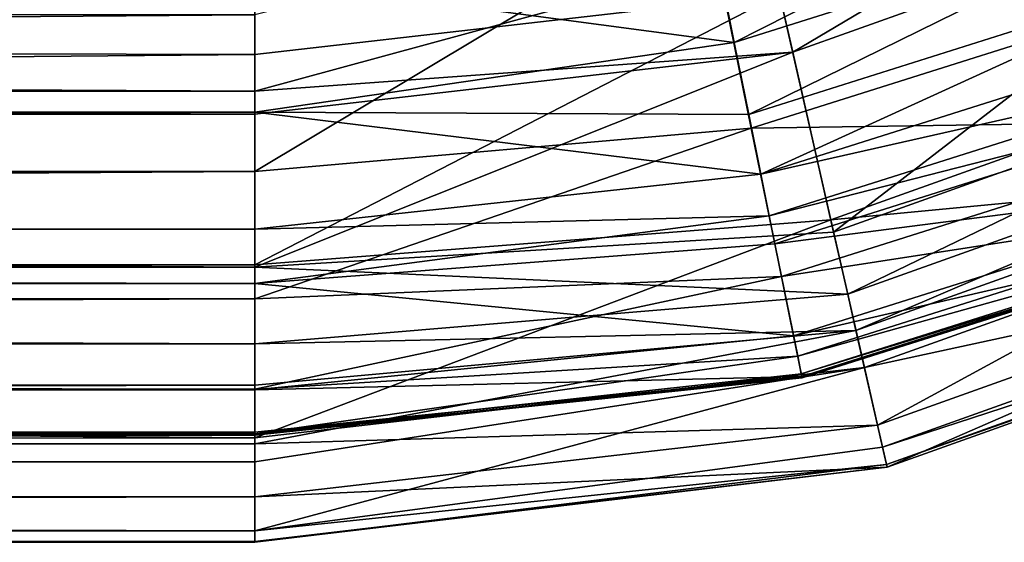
# Model space of a CAD drawing. Header units: millimetres. Extents: x 6 to 796, y 3 to 293.
# Tile 67 of 105: x 709 to 737, y 3 to 18. Entities that reach past the tile are written whole.
import ezdxf

# ---------------------------------------------------------------- set-up
doc = ezdxf.new("R2010")
doc.units = ezdxf.units.MM
doc.header["$LTSCALE"] = 25.4
doc.layers.get('0').update_dxf_attribs({"true_color": 0xff5454})

# ---------------------------------------------------------------- blocks, each defined once
blk = doc.blocks.new('FLOWERPOT-L-9713.STL')
at = {"color": 0}
mesh = blk.add_polyface(dxfattribs=at)
corners = [(728.277, 21.136, 198.993), (742.598, 18.9, 306.303), (740.093, 24.872, 198.992), (729.571, 14.781, 306.303)]
mesh.append_faces([[corners[k] for k in face] for face in [(0, 1, 2), (1, 0, 3)]], dxfattribs={"vtx0": -1, "color": 0})
mesh = blk.add_polyface(dxfattribs=at)
corners = [(730.734, 16.904, 699.379), (743.749, 24.63, 699.617), (730.087, 19.751, 699.617), (745.009, 22.002, 699.379)]
mesh.append_faces([[corners[k] for k in face] for face in [(0, 1, 2), (1, 0, 3)]], dxfattribs={"vtx0": -1, "color": 0})
mesh = blk.add_polyface(dxfattribs=at)
corners = [(747.09, 17.666, 306.163), (730.364, 18.535, 198.763), (744.287, 23.508, 198.763), (731.803, 12.206, 306.163)]
mesh.append_faces([[corners[k] for k in face] for face in [(0, 1, 2), (1, 0, 3)]], dxfattribs={"vtx0": -1, "color": 0})
mesh = blk.add_polyface(dxfattribs=at)
corners = [(740.848, 23.138, 696.621), (729.096, 17.177, 696.444), (728.671, 19.288, 696.621), (741.673, 21.154, 696.444)]
mesh.append_faces([[corners[k] for k in face] for face in [(0, 1, 2), (1, 0, 3)]], dxfattribs={"vtx0": -1, "color": 0})
mesh = blk.add_polyface(dxfattribs=at)
corners = [(731.88, 11.866, 696.784), (745.009, 22.002, 699.379), (730.734, 16.904, 699.379), (747.24, 17.352, 696.784)]
mesh.append_faces([[corners[k] for k in face] for face in [(0, 1, 2), (1, 0, 3)]], dxfattribs={"vtx0": -1, "color": 0})
mesh = blk.add_polyface(dxfattribs=at)
corners = [(729.571, 14.781, 306.303), (728.277, 21.136, 198.993), (715.667, 13.56, 301.68)]
mesh.append_faces([[corners[k] for k in face] for face in [(0, 1, 2)]], dxfattribs={"color": 0})
mesh = blk.add_polyface(dxfattribs=at)
corners = [(715.667, 13.56, 301.68), (728.277, 21.136, 198.993), (715.667, 17.95, 224.985)]
mesh.append_faces([[corners[k] for k in face] for face in [(0, 1, 2)]], dxfattribs={"color": 0})
mesh = blk.add_polyface(dxfattribs=at)
corners = [(741.673, 21.154, 696.444), (729.503, 15.162, 695.731), (729.096, 17.177, 696.444), (742.461, 19.261, 695.732)]
mesh.append_faces([[corners[k] for k in face] for face in [(0, 1, 2), (1, 0, 3)]], dxfattribs={"vtx0": -1, "color": 0})
mesh = blk.add_polyface(dxfattribs=at)
corners = [(730.734, 16.904, 699.379), (730.087, 19.751, 699.617), (715.667, 15.815, 699.497)]
mesh.append_faces([[corners[k] for k in face] for face in [(0, 1, 2)]], dxfattribs={"color": 0})
mesh = blk.add_polyface(dxfattribs=at)
corners = [(730.087, 19.751, 699.617), (715.667, 19.275, 699.493), (715.667, 15.815, 699.497)]
mesh.append_faces([[corners[k] for k in face] for face in [(0, 1, 2)]], dxfattribs={"color": 0})
mesh = blk.add_polyface(dxfattribs=at)
corners = [(715.667, 15.815, 699.497), (85.667, 19.275, 699.493), (85.667, 15.815, 699.497), (715.667, 19.275, 699.493)]
mesh.append_faces([[corners[k] for k in face] for face in [(0, 1, 2), (1, 0, 3)]], dxfattribs={"vtx0": -1, "color": 0})
mesh = blk.add_polyface(dxfattribs=at)
corners = [(729.096, 17.177, 696.444), (715.667, 18.969, 696.501), (728.671, 19.288, 696.621)]
mesh.append_faces([[corners[k] for k in face] for face in [(0, 1, 2)]], dxfattribs={"color": 0})
mesh = blk.add_polyface(dxfattribs=at)
corners = [(742.461, 19.261, 695.732), (729.84, 13.488, 694.571), (729.503, 15.162, 695.731), (743.115, 17.687, 694.572)]
mesh.append_faces([[corners[k] for k in face] for face in [(0, 1, 2), (1, 0, 3)]], dxfattribs={"vtx0": -1, "color": 0})
mesh = blk.add_polyface(dxfattribs=at)
corners = [(715.667, 16.841, 198.763), (85.667, 19.009, 172.33), (715.667, 19.009, 172.33)]
mesh.append_faces([[corners[k] for k in face] for face in [(0, 1, 2)]], dxfattribs={"color": 0})
mesh = blk.add_polyface(dxfattribs=at)
corners = [(85.667, 10.95, 293.572), (85.667, 19.009, 172.33), (715.667, 16.841, 198.763)]
mesh.append_faces([[corners[k] for k in face] for face in [(0, 1, 2)]], dxfattribs={"color": 0})
mesh = blk.add_polyface(dxfattribs=at)
corners = [(715.667, 18.969, 696.501), (85.667, 15.222, 696.305), (85.667, 18.969, 696.501), (715.667, 15.222, 696.305)]
mesh.append_faces([[corners[k] for k in face] for face in [(0, 1, 2), (1, 0, 3)]], dxfattribs={"vtx0": -1, "color": 0})
mesh = blk.add_polyface(dxfattribs=at)
corners = [(715.667, 16.841, 198.763), (715.667, 19.009, 172.33), (730.364, 18.535, 198.763)]
mesh.append_faces([[corners[k] for k in face] for face in [(0, 1, 2)]], dxfattribs={"color": 0})
mesh = blk.add_polyface(dxfattribs=at)
corners = [(729.096, 17.177, 696.444), (715.667, 15.222, 696.305), (715.667, 18.969, 696.501)]
mesh.append_faces([[corners[k] for k in face] for face in [(0, 1, 2)]], dxfattribs={"color": 0})
mesh = blk.add_polyface(dxfattribs=at)
corners = [(729.571, 14.781, 306.303), (744.237, 14.991, 425.332), (742.598, 18.9, 306.303), (730.418, 10.622, 425.332)]
mesh.append_faces([[corners[k] for k in face] for face in [(0, 1, 2), (1, 0, 3)]], dxfattribs={"vtx0": -1, "color": 0})
mesh = blk.add_polyface(dxfattribs=at)
corners = [(731.803, 12.206, 306.163), (715.667, 10.95, 293.572), (730.364, 18.535, 198.763)]
mesh.append_faces([[corners[k] for k in face] for face in [(0, 1, 2)]], dxfattribs={"color": 0})
mesh = blk.add_polyface(dxfattribs=at)
corners = [(715.667, 10.95, 293.572), (715.667, 16.841, 198.763), (730.364, 18.535, 198.763)]
mesh.append_faces([[corners[k] for k in face] for face in [(0, 1, 2)]], dxfattribs={"color": 0})
mesh = blk.add_polyface(dxfattribs=at)
corners = [(85.667, 13.56, 301.68), (715.667, 17.95, 224.985), (85.667, 17.95, 224.985), (715.667, 13.56, 301.68)]
mesh.append_faces([[corners[k] for k in face] for face in [(0, 1, 2), (1, 0, 3)]], dxfattribs={"vtx0": -1, "color": 0})
mesh = blk.add_polyface(dxfattribs=at)
corners = [(729.84, 13.488, 694.571), (743.57, 16.591, 693.085), (730.073, 12.323, 693.083), (743.115, 17.687, 694.572)]
mesh.append_faces([[corners[k] for k in face] for face in [(0, 1, 2), (1, 0, 3)]], dxfattribs={"vtx0": -1, "color": 0})
mesh = blk.add_polyface(dxfattribs=at)
corners = [(748.923, 13.844, 425.254), (731.803, 12.206, 306.163), (747.09, 17.666, 306.163), (732.744, 8.065, 425.254)]
mesh.append_faces([[corners[k] for k in face] for face in [(0, 1, 2), (1, 0, 3)]], dxfattribs={"vtx0": -1, "color": 0})
mesh = blk.add_polyface(dxfattribs=at)
corners = [(729.503, 15.162, 695.731), (715.667, 15.222, 696.305), (729.096, 17.177, 696.444)]
mesh.append_faces([[corners[k] for k in face] for face in [(0, 1, 2)]], dxfattribs={"color": 0})
mesh = blk.add_polyface(dxfattribs=at)
corners = [(747.24, 17.352, 696.784), (732.276, 10.124, 694.538), (748.012, 15.744, 694.538), (731.88, 11.866, 696.784)]
mesh.append_faces([[corners[k] for k in face] for face in [(0, 1, 2), (1, 0, 3)]], dxfattribs={"vtx0": -1, "color": 0})
mesh = blk.add_polyface(dxfattribs=at)
corners = [(85.667, 10.95, 293.572), (715.667, 16.841, 198.763), (715.667, 10.95, 293.572)]
mesh.append_faces([[corners[k] for k in face] for face in [(0, 1, 2)]], dxfattribs={"color": 0})
mesh = blk.add_polyface(dxfattribs=at)
corners = [(731.88, 11.866, 696.784), (730.734, 16.904, 699.379), (715.667, 10.883, 697.505)]
mesh.append_faces([[corners[k] for k in face] for face in [(0, 1, 2)]], dxfattribs={"color": 0})
mesh = blk.add_polyface(dxfattribs=at)
corners = [(730.734, 16.904, 699.379), (715.667, 15.167, 699.379), (715.667, 10.883, 697.505)]
mesh.append_faces([[corners[k] for k in face] for face in [(0, 1, 2)]], dxfattribs={"color": 0})
mesh = blk.add_polyface(dxfattribs=at)
corners = [(730.734, 16.904, 699.379), (715.667, 15.815, 699.497), (715.667, 15.167, 699.379)]
mesh.append_faces([[corners[k] for k in face] for face in [(0, 1, 2)]], dxfattribs={"color": 0})
mesh = blk.add_polyface(dxfattribs=at)
corners = [(730.073, 12.323, 693.083), (743.877, 15.853, 690.905), (730.232, 11.539, 690.904), (743.57, 16.591, 693.085)]
mesh.append_faces([[corners[k] for k in face] for face in [(0, 1, 2), (1, 0, 3)]], dxfattribs={"vtx0": -1, "color": 0})
mesh = blk.add_polyface(dxfattribs=at)
corners = [(715.667, 15.167, 699.379), (85.667, 15.815, 699.497), (85.667, 15.167, 699.379), (715.667, 15.815, 699.497)]
mesh.append_faces([[corners[k] for k in face] for face in [(0, 1, 2), (1, 0, 3)]], dxfattribs={"vtx0": -1, "color": 0})
mesh = blk.add_polyface(dxfattribs=at)
corners = [(730.232, 11.539, 690.904), (744.895, 13.423, 680.425), (730.758, 8.953, 680.425), (743.877, 15.853, 690.905)]
mesh.append_faces([[corners[k] for k in face] for face in [(0, 1, 2), (1, 0, 3)]], dxfattribs={"vtx0": -1, "color": 0})
mesh = blk.add_polyface(dxfattribs=at)
corners = [(748.012, 15.744, 694.538), (732.507, 9.109, 691.797), (748.461, 14.807, 691.797), (732.276, 10.124, 694.538)]
mesh.append_faces([[corners[k] for k in face] for face in [(0, 1, 2), (1, 0, 3)]], dxfattribs={"vtx0": -1, "color": 0})
mesh = blk.add_polyface(dxfattribs=at)
corners = [(715.667, 15.222, 696.305), (85.667, 11.949, 694.503), (85.667, 15.222, 696.305), (715.667, 11.949, 694.503)]
mesh.append_faces([[corners[k] for k in face] for face in [(0, 1, 2), (1, 0, 3)]], dxfattribs={"vtx0": -1, "color": 0})
mesh = blk.add_polyface(dxfattribs=at)
corners = [(729.84, 13.488, 694.571), (715.667, 11.949, 694.503), (715.667, 15.222, 696.305)]
mesh.append_faces([[corners[k] for k in face] for face in [(0, 1, 2)]], dxfattribs={"color": 0})
mesh = blk.add_polyface(dxfattribs=at)
corners = [(729.84, 13.488, 694.571), (715.667, 15.222, 696.305), (729.503, 15.162, 695.731)]
mesh.append_faces([[corners[k] for k in face] for face in [(0, 1, 2)]], dxfattribs={"color": 0})
mesh = blk.add_polyface(dxfattribs=at)
corners = [(715.667, 10.883, 697.505), (85.667, 15.167, 699.379), (85.667, 10.883, 697.505), (715.667, 15.167, 699.379)]
mesh.append_faces([[corners[k] for k in face] for face in [(0, 1, 2), (1, 0, 3)]], dxfattribs={"vtx0": -1, "color": 0})
mesh = blk.add_polyface(dxfattribs=at)
corners = [(730.418, 10.622, 425.332), (745.119, 12.889, 548.701), (744.237, 14.991, 425.332), (730.873, 8.384, 548.701)]
mesh.append_faces([[corners[k] for k in face] for face in [(0, 1, 2), (1, 0, 3)]], dxfattribs={"vtx0": -1, "color": 0})
mesh = blk.add_polyface(dxfattribs=at)
corners = [(730.418, 10.622, 425.332), (729.571, 14.781, 306.303), (715.667, 9.995, 393.756)]
mesh.append_faces([[corners[k] for k in face] for face in [(0, 1, 2)]], dxfattribs={"color": 0})
mesh = blk.add_polyface(dxfattribs=at)
corners = [(715.667, 9.995, 393.756), (729.571, 14.781, 306.303), (715.667, 13.56, 301.68)]
mesh.append_faces([[corners[k] for k in face] for face in [(0, 1, 2)]], dxfattribs={"color": 0})
mesh = blk.add_polyface(dxfattribs=at)
corners = [(748.461, 14.807, 691.797), (733.111, 6.45, 680.956), (749.638, 12.353, 680.956), (732.507, 9.109, 691.797)]
mesh.append_faces([[corners[k] for k in face] for face in [(0, 1, 2), (1, 0, 3)]], dxfattribs={"vtx0": -1, "color": 0})
mesh = blk.add_polyface(dxfattribs=at)
corners = [(749.909, 11.788, 548.667), (732.744, 8.065, 425.254), (748.923, 13.844, 425.254), (733.251, 5.839, 548.667)]
mesh.append_faces([[corners[k] for k in face] for face in [(0, 1, 2), (1, 0, 3)]], dxfattribs={"vtx0": -1, "color": 0})
mesh = blk.add_polyface(dxfattribs=at)
corners = [(85.667, 9.995, 393.756), (715.667, 13.56, 301.68), (85.667, 13.56, 301.68), (715.667, 9.995, 393.756)]
mesh.append_faces([[corners[k] for k in face] for face in [(0, 1, 2), (1, 0, 3)]], dxfattribs={"vtx0": -1, "color": 0})
mesh = blk.add_polyface(dxfattribs=at)
corners = [(729.84, 13.488, 694.571), (730.073, 12.323, 693.083), (715.667, 11.949, 694.503)]
mesh.append_faces([[corners[k] for k in face] for face in [(0, 1, 2)]], dxfattribs={"color": 0})
mesh = blk.add_polyface(dxfattribs=at)
corners = [(730.758, 8.953, 680.425), (745.344, 12.352, 668.869), (730.989, 7.813, 668.869), (744.895, 13.423, 680.425)]
mesh.append_faces([[corners[k] for k in face] for face in [(0, 1, 2), (1, 0, 3)]], dxfattribs={"vtx0": -1, "color": 0})
mesh = blk.add_polyface(dxfattribs=at)
corners = [(730.873, 8.384, 548.701), (745.314, 12.424, 609.734), (745.119, 12.889, 548.701), (730.974, 7.89, 609.734)]
mesh.append_faces([[corners[k] for k in face] for face in [(0, 1, 2), (1, 0, 3)]], dxfattribs={"vtx0": -1, "color": 0})
mesh = blk.add_polyface(dxfattribs=at)
corners = [(730.974, 7.89, 609.734), (745.357, 12.322, 639.691), (745.314, 12.424, 609.734), (730.996, 7.782, 639.691)]
mesh.append_faces([[corners[k] for k in face] for face in [(0, 1, 2), (1, 0, 3)]], dxfattribs={"vtx0": -1, "color": 0})
mesh = blk.add_polyface(dxfattribs=at)
corners = [(730.073, 12.323, 693.083), (730.232, 11.539, 690.904), (715.667, 10.425, 692.145)]
mesh.append_faces([[corners[k] for k in face] for face in [(0, 1, 2)]], dxfattribs={"color": 0})
mesh = blk.add_polyface(dxfattribs=at)
corners = [(715.667, 11.949, 694.503), (730.073, 12.323, 693.083), (715.667, 10.425, 692.145)]
mesh.append_faces([[corners[k] for k in face] for face in [(0, 1, 2)]], dxfattribs={"color": 0})
mesh = blk.add_polyface(dxfattribs=at)
corners = [(715.667, 6.096, 425.254), (715.667, 10.95, 293.572), (731.803, 12.206, 306.163)]
mesh.append_faces([[corners[k] for k in face] for face in [(0, 1, 2)]], dxfattribs={"color": 0})
mesh = blk.add_polyface(dxfattribs=at)
corners = [(715.667, 6.096, 425.254), (731.803, 12.206, 306.163), (732.744, 8.065, 425.254)]
mesh.append_faces([[corners[k] for k in face] for face in [(0, 1, 2)]], dxfattribs={"color": 0})
mesh = blk.add_polyface(dxfattribs=at)
corners = [(730.996, 7.782, 639.691), (745.344, 12.352, 668.869), (745.357, 12.322, 639.691), (730.989, 7.813, 668.869)]
mesh.append_faces([[corners[k] for k in face] for face in [(0, 1, 2), (1, 0, 3)]], dxfattribs={"vtx0": -1, "color": 0})
mesh = blk.add_polyface(dxfattribs=at)
corners = [(749.638, 12.353, 680.956), (733.38, 5.272, 668.967), (750.16, 11.265, 668.967), (733.111, 6.45, 680.956)]
mesh.append_faces([[corners[k] for k in face] for face in [(0, 1, 2), (1, 0, 3)]], dxfattribs={"vtx0": -1, "color": 0})
mesh = blk.add_polyface(dxfattribs=at)
corners = [(85.667, 11.949, 694.503), (715.667, 10.425, 692.145), (85.667, 10.425, 692.145), (715.667, 11.949, 694.503)]
mesh.append_faces([[corners[k] for k in face] for face in [(0, 1, 2), (1, 0, 3)]], dxfattribs={"vtx0": -1, "color": 0})
mesh = blk.add_polyface(dxfattribs=at)
corners = [(715.667, 10.883, 697.505), (732.276, 10.124, 694.538), (731.88, 11.866, 696.784)]
mesh.append_faces([[corners[k] for k in face] for face in [(0, 1, 2)]], dxfattribs={"color": 0})
mesh = blk.add_polyface(dxfattribs=at)
corners = [(750.127, 11.334, 609.719), (733.251, 5.839, 548.667), (749.909, 11.788, 548.667), (733.362, 5.347, 609.719)]
mesh.append_faces([[corners[k] for k in face] for face in [(0, 1, 2), (1, 0, 3)]], dxfattribs={"vtx0": -1, "color": 0})
mesh = blk.add_polyface(dxfattribs=at)
corners = [(715.667, 10.425, 692.145), (730.232, 11.539, 690.904), (730.758, 8.953, 680.425)]
mesh.append_faces([[corners[k] for k in face] for face in [(0, 1, 2)]], dxfattribs={"color": 0})
mesh = blk.add_polyface(dxfattribs=at)
corners = [(750.16, 11.265, 668.967), (733.362, 5.347, 609.719), (750.127, 11.334, 609.719), (733.38, 5.272, 668.967)]
mesh.append_faces([[corners[k] for k in face] for face in [(0, 1, 2), (1, 0, 3)]], dxfattribs={"vtx0": -1, "color": 0})
mesh = blk.add_polyface(dxfattribs=at)
corners = [(715.667, 6.096, 425.254), (85.667, 10.95, 293.572), (715.667, 10.95, 293.572)]
mesh.append_faces([[corners[k] for k in face] for face in [(0, 1, 2)]], dxfattribs={"color": 0})
mesh = blk.add_polyface(dxfattribs=at)
corners = [(85.667, 5.422, 452.897), (85.667, 10.95, 293.572), (715.667, 6.096, 425.254)]
mesh.append_faces([[corners[k] for k in face] for face in [(0, 1, 2)]], dxfattribs={"color": 0})
mesh = blk.add_polyface(dxfattribs=at)
corners = [(715.667, 8.735, 695.368), (85.667, 10.883, 697.505), (85.667, 9.997, 696.784)]
mesh.append_faces([[corners[k] for k in face] for face in [(0, 1, 2)]], dxfattribs={"color": 0})
mesh = blk.add_polyface(dxfattribs=at)
corners = [(715.667, 10.883, 697.505), (85.667, 10.883, 697.505), (715.667, 8.735, 695.368)]
mesh.append_faces([[corners[k] for k in face] for face in [(0, 1, 2)]], dxfattribs={"color": 0})
mesh = blk.add_polyface(dxfattribs=at)
corners = [(732.276, 10.124, 694.538), (715.667, 10.883, 697.505), (715.667, 8.735, 695.368)]
mesh.append_faces([[corners[k] for k in face] for face in [(0, 1, 2)]], dxfattribs={"color": 0})
mesh = blk.add_polyface(dxfattribs=at)
corners = [(730.873, 8.384, 548.701), (730.418, 10.622, 425.332), (715.667, 7.46, 502.24)]
mesh.append_faces([[corners[k] for k in face] for face in [(0, 1, 2)]], dxfattribs={"color": 0})
mesh = blk.add_polyface(dxfattribs=at)
corners = [(715.667, 7.46, 502.24), (730.418, 10.622, 425.332), (715.667, 9.995, 393.756)]
mesh.append_faces([[corners[k] for k in face] for face in [(0, 1, 2)]], dxfattribs={"color": 0})
mesh = blk.add_polyface(dxfattribs=at)
corners = [(85.667, 10.425, 692.145), (715.667, 7.441, 680.696), (85.667, 7.441, 680.696), (715.667, 10.425, 692.145)]
mesh.append_faces([[corners[k] for k in face] for face in [(0, 1, 2), (1, 0, 3)]], dxfattribs={"vtx0": -1, "color": 0})
mesh = blk.add_polyface(dxfattribs=at)
corners = [(715.667, 10.425, 692.145), (730.758, 8.953, 680.425), (715.667, 7.441, 680.696)]
mesh.append_faces([[corners[k] for k in face] for face in [(0, 1, 2)]], dxfattribs={"color": 0})
mesh = blk.add_polyface(dxfattribs=at)
corners = [(85.667, 9.997, 696.784), (85.667, 8.735, 695.368), (715.667, 8.735, 695.368)]
mesh.append_faces([[corners[k] for k in face] for face in [(0, 1, 2)]], dxfattribs={"color": 0})
mesh = blk.add_polyface(dxfattribs=at)
corners = [(85.667, 7.46, 502.24), (715.667, 9.995, 393.756), (85.667, 9.995, 393.756), (715.667, 7.46, 502.24)]
mesh.append_faces([[corners[k] for k in face] for face in [(0, 1, 2), (1, 0, 3)]], dxfattribs={"vtx0": -1, "color": 0})
mesh = blk.add_polyface(dxfattribs=at)
corners = [(715.667, 8.735, 695.368), (732.507, 9.109, 691.797), (732.276, 10.124, 694.538)]
mesh.append_faces([[corners[k] for k in face] for face in [(0, 1, 2)]], dxfattribs={"color": 0})
mesh = blk.add_polyface(dxfattribs=at)
corners = [(715.667, 8.735, 695.368), (715.667, 7.569, 693.064), (732.507, 9.109, 691.797)]
mesh.append_faces([[corners[k] for k in face] for face in [(0, 1, 2)]], dxfattribs={"color": 0})
mesh = blk.add_polyface(dxfattribs=at)
corners = [(715.667, 7.569, 693.064), (715.667, 5.925, 687.537), (732.507, 9.109, 691.797)]
mesh.append_faces([[corners[k] for k in face] for face in [(0, 1, 2)]], dxfattribs={"color": 0})
mesh = blk.add_polyface(dxfattribs=at)
corners = [(732.507, 9.109, 691.797), (715.667, 5.925, 687.537), (733.111, 6.45, 680.956)]
mesh.append_faces([[corners[k] for k in face] for face in [(0, 1, 2)]], dxfattribs={"color": 0})
mesh = blk.add_polyface(dxfattribs=at)
corners = [(715.667, 7.441, 680.696), (730.758, 8.953, 680.425), (730.989, 7.813, 668.869)]
mesh.append_faces([[corners[k] for k in face] for face in [(0, 1, 2)]], dxfattribs={"color": 0})
mesh = blk.add_polyface(dxfattribs=at)
corners = [(715.667, 8.735, 695.368), (85.667, 7.569, 693.064), (715.667, 7.569, 693.064), (85.667, 8.735, 695.368)]
mesh.append_faces([[corners[k] for k in face] for face in [(0, 1, 2), (1, 0, 3)]], dxfattribs={"vtx0": -1, "color": 0})
mesh = blk.add_polyface(dxfattribs=at)
corners = [(715.667, 6.205, 636.089), (730.974, 7.89, 609.734), (730.873, 8.384, 548.701)]
mesh.append_faces([[corners[k] for k in face] for face in [(0, 1, 2)]], dxfattribs={"color": 0})
mesh = blk.add_polyface(dxfattribs=at)
corners = [(715.667, 6.205, 636.089), (730.873, 8.384, 548.701), (715.667, 7.46, 502.24)]
mesh.append_faces([[corners[k] for k in face] for face in [(0, 1, 2)]], dxfattribs={"color": 0})
mesh = blk.add_polyface(dxfattribs=at)
corners = [(715.667, 3.486, 582.304), (715.667, 5.422, 452.897), (732.744, 8.065, 425.254)]
mesh.append_faces([[corners[k] for k in face] for face in [(0, 1, 2)]], dxfattribs={"color": 0})
mesh = blk.add_polyface(dxfattribs=at)
corners = [(715.667, 3.486, 582.304), (732.744, 8.065, 425.254), (733.251, 5.839, 548.667)]
mesh.append_faces([[corners[k] for k in face] for face in [(0, 1, 2)]], dxfattribs={"color": 0})
mesh = blk.add_polyface(dxfattribs=at)
corners = [(715.667, 5.422, 452.897), (715.667, 6.096, 425.254), (732.744, 8.065, 425.254)]
mesh.append_faces([[corners[k] for k in face] for face in [(0, 1, 2)]], dxfattribs={"color": 0})
mesh = blk.add_polyface(dxfattribs=at)
corners = [(730.996, 7.782, 639.691), (730.974, 7.89, 609.734), (715.667, 6.205, 636.089)]
mesh.append_faces([[corners[k] for k in face] for face in [(0, 1, 2)]], dxfattribs={"color": 0})
mesh = blk.add_polyface(dxfattribs=at)
corners = [(715.667, 6.252, 669.549), (730.989, 7.813, 668.869), (715.667, 6.167, 665.002)]
mesh.append_faces([[corners[k] for k in face] for face in [(0, 1, 2)]], dxfattribs={"color": 0})
mesh = blk.add_polyface(dxfattribs=at)
corners = [(715.667, 7.441, 680.696), (730.989, 7.813, 668.869), (715.667, 6.252, 669.549)]
mesh.append_faces([[corners[k] for k in face] for face in [(0, 1, 2)]], dxfattribs={"color": 0})
mesh = blk.add_polyface(dxfattribs=at)
corners = [(730.989, 7.813, 668.869), (730.996, 7.782, 639.691), (715.667, 6.167, 665.002)]
mesh.append_faces([[corners[k] for k in face] for face in [(0, 1, 2)]], dxfattribs={"color": 0})
mesh = blk.add_polyface(dxfattribs=at)
corners = [(715.667, 6.167, 665.002), (730.996, 7.782, 639.691), (715.667, 6.205, 636.089)]
mesh.append_faces([[corners[k] for k in face] for face in [(0, 1, 2)]], dxfattribs={"color": 0})
mesh = blk.add_polyface(dxfattribs=at)
corners = [(715.667, 7.569, 693.064), (85.667, 5.925, 687.537), (715.667, 5.925, 687.537), (85.667, 7.569, 693.064)]
mesh.append_faces([[corners[k] for k in face] for face in [(0, 1, 2), (1, 0, 3)]], dxfattribs={"vtx0": -1, "color": 0})
mesh = blk.add_polyface(dxfattribs=at)
corners = [(85.667, 6.205, 636.089), (715.667, 7.46, 502.24), (85.667, 7.46, 502.24), (715.667, 6.205, 636.089)]
mesh.append_faces([[corners[k] for k in face] for face in [(0, 1, 2), (1, 0, 3)]], dxfattribs={"vtx0": -1, "color": 0})
mesh = blk.add_polyface(dxfattribs=at)
corners = [(85.667, 7.441, 680.696), (715.667, 6.252, 669.549), (85.667, 6.252, 669.549), (715.667, 7.441, 680.696)]
mesh.append_faces([[corners[k] for k in face] for face in [(0, 1, 2), (1, 0, 3)]], dxfattribs={"vtx0": -1, "color": 0})
mesh = blk.add_polyface(dxfattribs=at)
corners = [(715.667, 5.925, 687.537), (715.667, 4.439, 680.956), (733.111, 6.45, 680.956)]
mesh.append_faces([[corners[k] for k in face] for face in [(0, 1, 2)]], dxfattribs={"color": 0})
mesh = blk.add_polyface(dxfattribs=at)
corners = [(715.667, 4.439, 680.956), (733.38, 5.272, 668.967), (733.111, 6.45, 680.956)]
mesh.append_faces([[corners[k] for k in face] for face in [(0, 1, 2)]], dxfattribs={"color": 0})
mesh = blk.add_polyface(dxfattribs=at)
corners = [(85.667, 6.252, 669.549), (715.667, 6.167, 665.002), (85.667, 6.167, 665.002), (715.667, 6.252, 669.549)]
mesh.append_faces([[corners[k] for k in face] for face in [(0, 1, 2), (1, 0, 3)]], dxfattribs={"vtx0": -1, "color": 0})
mesh = blk.add_polyface(dxfattribs=at)
corners = [(85.667, 6.167, 665.002), (715.667, 6.205, 636.089), (85.667, 6.205, 636.089), (715.667, 6.167, 665.002)]
mesh.append_faces([[corners[k] for k in face] for face in [(0, 1, 2), (1, 0, 3)]], dxfattribs={"vtx0": -1, "color": 0})
mesh = blk.add_polyface(dxfattribs=at)
corners = [(85.667, 5.422, 452.897), (715.667, 6.096, 425.254), (715.667, 5.422, 452.897)]
mesh.append_faces([[corners[k] for k in face] for face in [(0, 1, 2)]], dxfattribs={"color": 0})
mesh = blk.add_polyface(dxfattribs=at)
corners = [(85.667, 5.925, 687.537), (85.667, 3.229, 668.967), (715.667, 4.439, 680.956)]
mesh.append_faces([[corners[k] for k in face] for face in [(0, 1, 2)]], dxfattribs={"color": 0})
mesh = blk.add_polyface(dxfattribs=at)
corners = [(85.667, 5.925, 687.537), (715.667, 4.439, 680.956), (715.667, 5.925, 687.537)]
mesh.append_faces([[corners[k] for k in face] for face in [(0, 1, 2)]], dxfattribs={"color": 0})
mesh = blk.add_polyface(dxfattribs=at)
corners = [(733.362, 5.347, 609.719), (715.667, 3.486, 582.304), (733.251, 5.839, 548.667)]
mesh.append_faces([[corners[k] for k in face] for face in [(0, 1, 2)]], dxfattribs={"color": 0})
mesh = blk.add_polyface(dxfattribs=at)
corners = [(715.667, 3.486, 582.304), (85.667, 5.422, 452.897), (715.667, 5.422, 452.897), (85.667, 3.486, 582.304)]
mesh.append_faces([[corners[k] for k in face] for face in [(0, 1, 2), (1, 0, 3)]], dxfattribs={"vtx0": -1, "color": 0})
mesh = blk.add_polyface(dxfattribs=at)
corners = [(715.667, 3.167, 665.002), (715.667, 3.486, 582.304), (733.362, 5.347, 609.719)]
mesh.append_faces([[corners[k] for k in face] for face in [(0, 1, 2)]], dxfattribs={"color": 0})
mesh = blk.add_polyface(dxfattribs=at)
corners = [(733.38, 5.272, 668.967), (715.667, 3.167, 665.002), (733.362, 5.347, 609.719)]
mesh.append_faces([[corners[k] for k in face] for face in [(0, 1, 2)]], dxfattribs={"color": 0})
mesh = blk.add_polyface(dxfattribs=at)
corners = [(715.667, 4.439, 680.956), (715.667, 3.188, 667.332), (733.38, 5.272, 668.967)]
mesh.append_faces([[corners[k] for k in face] for face in [(0, 1, 2)]], dxfattribs={"color": 0})
mesh = blk.add_polyface(dxfattribs=at)
corners = [(733.38, 5.272, 668.967), (715.667, 3.188, 667.332), (715.667, 3.167, 665.002)]
mesh.append_faces([[corners[k] for k in face] for face in [(0, 1, 2)]], dxfattribs={"color": 0})
mesh = blk.add_polyface(dxfattribs=at)
corners = [(715.667, 4.439, 680.956), (85.667, 3.229, 668.967), (715.667, 3.188, 667.332)]
mesh.append_faces([[corners[k] for k in face] for face in [(0, 1, 2)]], dxfattribs={"color": 0})
mesh = blk.add_polyface(dxfattribs=at)
corners = [(715.667, 3.167, 665.002), (85.667, 3.486, 582.304), (715.667, 3.486, 582.304), (85.667, 3.167, 665.002)]
mesh.append_faces([[corners[k] for k in face] for face in [(0, 1, 2), (1, 0, 3)]], dxfattribs={"vtx0": -1, "color": 0})
mesh = blk.add_polyface(dxfattribs=at)
corners = [(85.667, 3.229, 668.967), (85.667, 3.188, 667.332), (715.667, 3.188, 667.332)]
mesh.append_faces([[corners[k] for k in face] for face in [(0, 1, 2)]], dxfattribs={"color": 0})
mesh = blk.add_polyface(dxfattribs=at)
corners = [(715.667, 3.188, 667.332), (85.667, 3.167, 665.002), (715.667, 3.167, 665.002), (85.667, 3.188, 667.332)]
mesh.append_faces([[corners[k] for k in face] for face in [(0, 1, 2), (1, 0, 3)]], dxfattribs={"vtx0": -1, "color": 0})

msp = doc.modelspace()

# ---------------------------------------------------------------- block references
at = {"color": 7, "true_color": 0xffffff}
msp.add_blockref('FLOWERPOT-L-9713.STL', (0, 0), dxfattribs=at)

doc.saveas('drawing.dxf')
